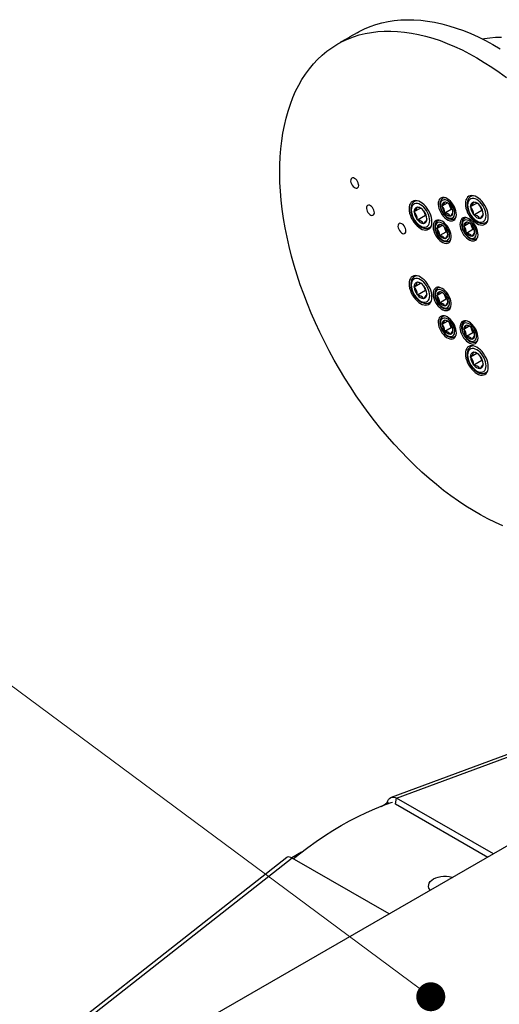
# Model space of a CAD drawing. Header units: millimetres. Extents: x 22 to 588, y 6 to 414.
# Tile 24 of 51: x 415 to 437, y 181 to 225. Entities that reach past the tile are written whole.
import ezdxf

# ---------------------------------------------------------------- set-up
doc = ezdxf.new("R2010")
doc.units = ezdxf.units.MM

# ---------------------------------------------------------------- blocks, each defined once
blk = doc.blocks.new('_DOT')
at = {"color": 0, "linetype": 'ByBlock', "lineweight": -2}
blk.add_line((-0.5, 0), (-1, 0), dxfattribs=at)
at = {"color": 0, "linetype": 'ByBlock', "const_width": 0.5}
blk.add_lwpolyline([(-0.25, 0, 1), (0.25, 0, 1)], format="xyb", close=True, dxfattribs=at)

msp = doc.modelspace()

# ---------------------------------------------------------------- linework, layer by layer
at = {"color": 7, "linetype": 'Continuous', "lineweight": 30}
for p, q in [((434.0619972, 217.062675), (434.0048334, 217.029675)), ((434.0116149, 217.0333916), (434.0048334, 217.029675)), ((435.2591953, 217.112674), (435.2542599, 217.1097363)), ((435.3278567, 217.1523114), (435.2591953, 217.112674)), ((435.3818637, 217.1442891), (435.3580212, 217.1431845)), ((432.7212217, 216.4304598), (432.9994625, 216.5910848)), ((432.7331619, 216.886807), (432.7282223, 216.8838718)), ((432.8018233, 216.9264444), (432.7331619, 216.886807)), ((432.8558303, 216.9184222), (432.8319836, 216.91732)), ((432.8611323, 216.6295268), (432.8641079, 216.6337662)), ((432.8641079, 216.6337662), (432.8700633, 216.6303283)), ((433.972865, 216.6878283), (434.2114541, 216.8255629)), ((433.972865, 216.6878283), (433.9753138, 216.6913157)), ((433.9753138, 216.6815185), (433.972865, 216.6878283)), ((434.0928908, 216.8586067), (434.0953396, 216.8620892)), ((434.0953396, 216.8620892), (434.100237, 216.859262)), ((434.0953396, 216.3721662), (434.3852509, 216.5395284)), ((434.3240157, 216.6973607), (434.2979732, 216.764481)), ((434.3852509, 216.5395284), (434.3240157, 216.6973607)), ((434.3353912, 216.7235104), (434.3402886, 216.7206831)), ((434.3402886, 216.7206831), (434.3427374, 216.7143734)), ((434.4475566, 216.5035601), (434.3852509, 216.5395284)), ((435.2472593, 216.6563292), (435.5255002, 216.8169542)), ((435.2472593, 216.6563292), (435.2502349, 216.6605638)), ((435.2502349, 216.6486543), (435.2472593, 216.6563292)), ((435.3871658, 216.8553938), (435.3901456, 216.8596308)), ((435.3901456, 216.8596308), (435.3961009, 216.8561928)), ((435.3901456, 216.2880498), (435.7507708, 216.4962344)), ((435.6699627, 216.6980958), (435.675918, 216.6946578)), ((435.6793277, 216.6803717), (435.6731701, 216.6962447)), ((435.6735115, 216.6960476), (435.6793277, 216.6803717)), ((435.675918, 216.6946578), (435.6788978, 216.6869805)), ((435.7507708, 216.4962344), (435.6793277, 216.6803717)), ((435.7922897, 216.4722661), (435.7507708, 216.4962344)), ((432.7212217, 216.4304598), (432.7242014, 216.4346968)), ((432.7242014, 216.4227873), (432.7212217, 216.4304598)), ((432.8641079, 216.0621853), (432.8611323, 216.0698602)), ((432.8641079, 216.0621853), (433.2247332, 216.2703699)), ((432.8700633, 216.0587474), (432.8641079, 216.0621853)), ((433.143925, 216.4722312), (433.1498846, 216.4687909)), ((433.1532901, 216.4545071), (433.1471324, 216.4703801)), ((433.147478, 216.4701806), (433.1532901, 216.4545071)), ((433.1498846, 216.4687909), (433.1528602, 216.4611159)), ((433.2247332, 216.2703699), (433.1532901, 216.4545071)), ((433.2662521, 216.2464015), (433.2247332, 216.2703699)), ((433.2897911, 216.1081888), (433.2927709, 216.1005115)), ((433.2927709, 216.1005115), (433.2897911, 216.0962794)), ((433.8305056, 216.0534959), (433.7733419, 216.0204959)), ((434.0953396, 216.3721662), (434.0928908, 216.378476)), ((434.100237, 216.3693389), (434.0953396, 216.3721662)), ((434.3402886, 216.2307601), (434.3353912, 216.2335873)), ((434.3427374, 216.2342426), (434.3402886, 216.2307601)), ((434.4603144, 216.4113308), (434.4627632, 216.4050161)), ((434.4627632, 216.4050161), (434.4603144, 216.4015336)), ((434.5297893, 216.1203226), (434.5869531, 216.1533226)), ((435.0348097, 216.1611785), (434.9776459, 216.1281785)), ((434.9844231, 216.1318975), (434.9776459, 216.1281785)), ((435.3901456, 216.2880498), (435.3871658, 216.2957272)), ((435.3961009, 216.2846119), (435.3901456, 216.2880498)), ((435.675918, 216.1230769), (435.6699627, 216.1265148)), ((435.6788978, 216.1273139), (435.675918, 216.1230769)), ((435.8158287, 216.3340534), (435.8188043, 216.3263833)), ((435.8188043, 216.3263833), (435.8158287, 216.3221439)), ((433.1498846, 215.8972099), (433.143925, 215.9006503)), ((433.1528602, 215.9014493), (433.1498846, 215.8972099)), ((433.4081057, 215.7176435), (433.4767671, 215.7572809)), ((433.7413735, 215.6786541), (433.9799626, 215.8163886)), ((433.7413735, 215.6786541), (433.7438222, 215.6821366)), ((433.7438222, 215.6723443), (433.7413735, 215.6786541)), ((433.7801233, 216.0242125), (433.7733419, 216.0204959)), ((433.8613993, 215.8494276), (433.863848, 215.8529101)), ((433.863848, 215.8529101), (433.8687455, 215.8500829)), ((434.0925242, 215.6881816), (434.0664816, 215.7553019)), ((434.1537593, 215.5303493), (434.0925242, 215.6881816)), ((434.1039038, 215.7143289), (434.1087971, 215.711504)), ((434.1087971, 215.711504), (434.1112458, 215.7051943)), ((434.9456775, 215.7863318), (435.1842666, 215.9240664)), ((434.9456775, 215.7863318), (434.9481263, 215.7898192)), ((434.9481263, 215.780022), (434.9456775, 215.7863318)), ((435.0657033, 215.9571102), (435.0681521, 215.9605927)), ((435.0681521, 215.9605927), (435.0730495, 215.9577655)), ((435.0681521, 215.4706697), (435.3580634, 215.6380319)), ((435.296824, 215.7958666), (435.2707815, 215.8629869)), ((435.3580634, 215.6380319), (435.296824, 215.7958666)), ((435.3082036, 215.8220139), (435.3131011, 215.8191867)), ((435.3131011, 215.8191867), (435.3155498, 215.8128769)), ((435.4203648, 215.6020661), (435.3580634, 215.6380319)), ((435.9341434, 215.943508), (436.0028048, 215.9831454)), ((433.863848, 215.3629871), (433.8613993, 215.3692969)), ((433.863848, 215.3629871), (434.1537593, 215.5303493)), ((433.8687455, 215.3601598), (433.863848, 215.3629871)), ((434.1087971, 215.221581), (434.1039038, 215.2244058)), ((434.1112458, 215.2250635), (434.1087971, 215.221581)), ((434.216065, 215.494381), (434.1537593, 215.5303493)), ((434.2288229, 215.4021517), (434.2312716, 215.3958419)), ((434.2312716, 215.3958419), (434.2288229, 215.3923594)), ((435.0681521, 215.4706697), (435.0657033, 215.4769795)), ((435.0730495, 215.4678424), (435.0681521, 215.4706697)), ((435.3131011, 215.3292636), (435.3082036, 215.3320909)), ((435.3155498, 215.3327462), (435.3131011, 215.3292636)), ((435.4331269, 215.5098343), (435.4355756, 215.5035197)), ((435.4355756, 215.5035197), (435.4331269, 215.5000371)), ((435.5026018, 215.2188261), (435.5597655, 215.2518261)), ((434.2983019, 215.1111411), (434.3554657, 215.144141)), ((432.8018233, 213.5582144), (432.7331619, 213.518577)), ((432.7212217, 213.0622297), (432.9994625, 213.2228548)), ((432.7212217, 213.0622297), (432.7242014, 213.0664667)), ((432.7242014, 213.0545524), (432.7212217, 213.0622297)), ((432.8611323, 213.2612968), (432.8641079, 213.2655362)), ((432.8641079, 213.2655362), (432.8700633, 213.2620982)), ((433.143925, 213.1040012), (433.1498846, 213.1005608)), ((433.1532901, 213.086277), (433.1471324, 213.1021501)), ((433.147478, 213.1019505), (433.1532901, 213.086277)), ((433.1498846, 213.1005608), (433.1528602, 213.0928859)), ((433.2247332, 212.9021398), (433.1532901, 213.086277)), ((433.8305056, 213.0355362), (433.7733419, 213.0025363)), ((432.8641079, 212.6939552), (432.8611323, 212.7016302)), ((432.8641079, 212.6939552), (433.2247332, 212.9021398)), ((432.8700633, 212.6905173), (432.8641079, 212.6939552)), ((433.1498846, 212.5289799), (433.143925, 212.5324202)), ((433.1528602, 212.5332193), (433.1498846, 212.5289799)), ((433.2662521, 212.8781715), (433.2247332, 212.9021398)), ((433.2897911, 212.7399588), (433.2927709, 212.7322814)), ((433.2927709, 212.7322814), (433.2897911, 212.7280444)), ((433.7413735, 212.6606944), (433.9799626, 212.798429)), ((433.7413735, 212.6606944), (433.7438222, 212.664177)), ((433.7438222, 212.6543846), (433.7413735, 212.6606944)), ((433.8613993, 212.8314679), (433.863848, 212.8349553)), ((433.863848, 212.8349553), (433.8687455, 212.8321281)), ((434.0925242, 212.670222), (434.0664816, 212.7373471)), ((434.1537593, 212.5123897), (434.0925242, 212.670222)), ((434.1039038, 212.6963741), (434.1087971, 212.6935493)), ((434.1087971, 212.6935493), (434.1112458, 212.6872346)), ((433.4081057, 212.349411), (433.4767671, 212.3890484)), ((433.863848, 212.3450274), (433.8613993, 212.3513421)), ((433.863848, 212.3450274), (434.1537593, 212.5123897)), ((433.8687455, 212.3422002), (433.863848, 212.3450274)), ((434.1087971, 212.2036214), (434.1039038, 212.2064462)), ((434.1112458, 212.2071088), (434.1087971, 212.2036214)), ((434.216065, 212.4764214), (434.1537593, 212.5123897)), ((434.2288229, 212.3841921), (434.2312716, 212.3778823)), ((434.2312716, 212.3778823), (434.2288229, 212.3743997)), ((434.2897251, 212.0885497), (434.2983019, 212.0931863)), ((434.2983019, 212.0931863), (434.3554657, 212.1261862)), ((434.357316, 212.1479257), (434.3687335, 212.1659905)), ((434.0619972, 211.7590851), (434.0048334, 211.7260852)), ((433.972865, 211.3842433), (434.2114541, 211.5219778)), ((433.972865, 211.3842433), (433.9753138, 211.3877258)), ((433.9753138, 211.3779311), (433.972865, 211.3842433)), ((434.0928908, 211.5550168), (434.0953396, 211.5585018)), ((434.0953396, 211.5585018), (434.100237, 211.5556745)), ((434.0953396, 211.0685763), (434.3852509, 211.2359385)), ((434.3240157, 211.3937708), (434.2979732, 211.4608935)), ((434.3852509, 211.2359385), (434.3240157, 211.3937708)), ((434.3353912, 211.4199229), (434.3402886, 211.4170957)), ((434.3402886, 211.4170957), (434.3427374, 211.4107835)), ((434.4475566, 211.1999702), (434.3852509, 211.2359385)), ((434.9456775, 211.1625544), (435.1842666, 211.300289)), ((435.0348097, 211.5373962), (434.9776459, 211.5043963)), ((435.0657033, 211.3333303), (435.0681521, 211.3368129)), ((435.0681521, 211.3368129), (435.0730495, 211.3339856)), ((435.296824, 211.1720844), (435.2707815, 211.2392071)), ((435.3082036, 211.198234), (435.3131011, 211.1954068)), ((435.3131011, 211.1954068), (435.3155498, 211.189097)), ((434.0953396, 211.0685763), (434.0928908, 211.0748885)), ((434.100237, 211.0657491), (434.0953396, 211.0685763)), ((434.3402886, 210.9271702), (434.3353912, 210.9299975)), ((434.3427374, 210.9306552), (434.3402886, 210.9271702)), ((434.4603144, 211.1077409), (434.4627632, 211.1014311)), ((434.4627632, 211.1014311), (434.4603144, 211.0979462)), ((434.5212166, 210.8120961), (434.5297893, 210.8167352)), ((434.5297893, 210.8167352), (434.5869531, 210.8497351)), ((434.5888075, 210.8714721), (434.6002251, 210.8895394)), ((434.9456775, 211.1625544), (434.9481263, 211.1660369)), ((434.9481263, 211.1562422), (434.9456775, 211.1625544)), ((435.0681521, 210.8468874), (435.0657033, 210.8531996)), ((435.0681521, 210.8468874), (435.3580634, 211.0142496)), ((435.0730495, 210.8440602), (435.0681521, 210.8468874)), ((435.3580634, 211.0142496), (435.296824, 211.1720844)), ((435.4203648, 210.9782838), (435.3580634, 211.0142496)), ((435.4331269, 210.886052), (435.4355756, 210.8797422)), ((435.4355756, 210.8797422), (435.4331269, 210.8762573)), ((435.3278567, 210.4158513), (435.2591953, 210.3762139)), ((435.3131011, 210.7054813), (435.3082036, 210.7083086)), ((435.3155498, 210.7089663), (435.3131011, 210.7054813)), ((435.4940249, 210.5904097), (435.5026018, 210.5950463)), ((435.5026018, 210.5950463), (435.5597655, 210.6280462)), ((435.56162, 210.6497832), (435.5730334, 210.6678529)), ((435.2472593, 209.9198642), (435.5255002, 210.0804892)), ((435.2472593, 209.9198642), (435.2502349, 209.9241036)), ((435.2502349, 209.9121917), (435.2472593, 209.9198642)), ((435.3871658, 210.1189312), (435.3901456, 210.1231682)), ((435.3901456, 210.1231682), (435.3961009, 210.1197303)), ((435.6699627, 209.9616332), (435.675918, 209.9581953)), ((435.6793277, 209.9439115), (435.6731701, 209.9597821)), ((435.6735115, 209.959585), (435.6793277, 209.9439115)), ((435.675918, 209.9581953), (435.6788978, 209.9505179)), ((435.7507708, 209.7597743), (435.6793277, 209.9439115)), ((435.3901456, 209.5515897), (435.3871658, 209.5592671)), ((435.3901456, 209.5515897), (435.7507708, 209.7597743)), ((435.3961009, 209.5481518), (435.3901456, 209.5515897)), ((435.7922897, 209.7358059), (435.7507708, 209.7597743)), ((435.8158287, 209.5975932), (435.8188043, 209.5899183)), ((435.8188043, 209.5899183), (435.8158287, 209.5856813)), ((435.675918, 209.3866168), (435.6699627, 209.3900547)), ((435.6788978, 209.3908537), (435.675918, 209.3866168)), ((435.9341434, 209.2070454), (436.0028048, 209.2466828)), ((467.6390785, 203.4129736), (431.6932382, 190.1489832)), ((431.9290877, 190.1179174), (467.8478129, 203.3719003)), ((450.6474396, 195.909851), (423.7773822, 180.398097)), ((431.8914324, 189.8551042), (431.9290877, 190.1179174)), ((436.2717567, 187.6109479), (431.9290877, 190.1179174)), ((431.2353859, 189.7441538), (431.4153811, 189.8480628)), ((431.4153811, 189.8480628), (431.5182176, 189.9150363)), ((431.4571992, 189.8239217), (431.4153811, 189.8480628)), ((431.5811386, 189.8725367), (431.5182176, 189.9150363)), ((431.8914324, 189.8551042), (436.0253049, 187.4686704)), ((427.0114643, 187.4487407), (391.0583812, 159.2048623)), ((427.2575832, 187.4211152), (391.338858, 159.2042207)), ((427.668443, 187.6850015), (427.2338012, 187.4340881)), ((431.6002522, 184.9141458), (427.2575832, 187.4211152))]:
    msp.add_line(p, q, dxfattribs=at)
at = {"color": 7, "linetype": 'Continuous', "lineweight": 0}
msp.add_line((433.4658209, 181.2014143), (411.9989915, 197.1328193), dxfattribs=at)
at = {"color": 7, "linetype": 'Continuous', "lineweight": 30, "flags": 128}
for points in [[(430.1674219, 224.4589874), (430.2557153, 224.508539), (430.4984601, 224.6308466), (430.7495879, 224.7375832), (431.008732, 224.82861), (431.2755342, 224.9037834), (431.5496109, 224.9630132), (431.8305745, 225.0062023), (432.1180328, 225.0332993), (432.4115772, 225.0442532), (432.7107903, 225.0390614), (433.0152465, 225.0177264), (433.3245201, 224.980275), (433.6381685, 224.926763), (433.9557492, 224.8572706), (434.2768155, 224.7718904), (434.6009079, 224.6707464), (434.9275755, 224.5539773), (435.2563462, 224.4217533), (435.5867606, 224.2742569), (435.9183509, 224.1117047), (436.2506493, 223.9343132), (436.5831795, 223.7423476)], [(436.6936001, 202.3347488), (436.3631856, 202.4822428), (436.0315953, 202.6447974), (435.6992969, 202.8221865), (435.3667667, 203.0141521), (435.0344683, 203.2204266), (434.702878, 203.440718), (434.3724635, 203.6747124), (434.0436928, 203.922079), (433.7170252, 204.1824722), (433.3929328, 204.4555173), (433.0718666, 204.7408299), (432.7542859, 205.0380085), (432.4406374, 205.3466297), (432.1313639, 205.6662579), (431.8269077, 205.9964405), (431.5276946, 206.3367105), (431.2341502, 206.6865859), (430.9466918, 207.0455729), (430.6657283, 207.4131579), (430.3916515, 207.7888276), (430.1248493, 208.1720467), (429.8657052, 208.5622725), (429.6145775, 208.9589574), (429.3718327, 209.3615322), (429.1378039, 209.7694323), (428.9128282, 210.1820809), (428.697226, 210.5988893), (428.4912965, 211.0192709), (428.2953305, 211.4426344), (428.1096146, 211.8683716), (427.9344018, 212.2958862), (427.7699448, 212.7245723), (427.6164754, 213.1538215), (427.474213, 213.583028), (427.3433554, 214.0115834), (427.2240883, 214.4388818), (427.1165843, 214.8643172), (427.0209911, 215.2872887), (426.9374476, 215.7071951), (426.8660677, 216.1234451), (426.8069525, 216.5354522), (426.7601948, 216.9426228), (426.7258493, 217.3443946), (426.7039709, 217.7401861), (426.694589, 218.1294449), (426.6977163, 218.5116186), (426.7133486, 218.8861644), (426.7414647, 219.2525545), (426.7820269, 219.6102654), (426.8349717, 219.9587984), (426.9002277, 220.2976546), (426.9777062, 220.6263547), (427.0672894, 220.9444361), (427.1688548, 221.2514488), (427.2822636, 221.5469522), (427.407347, 221.8305375), (427.5439323, 222.1017983), (427.6918256, 222.3603452), (427.8508161, 222.6058229), (428.0206806, 222.8378786), (428.2011745, 223.0561861), (428.3920491, 223.2604315), (428.5930306, 223.45033), (428.8038365, 223.6256067), (429.0241675, 223.7860206), (429.2537077, 223.9313453), (429.4921366, 224.0613715), (429.7391172, 224.1759143), (429.9942953, 224.2748179), (430.2573169, 224.3579314), (430.5278027, 224.4251427), (430.8053734, 224.4763644), (431.0896371, 224.511511), (431.380189, 224.5305389), (431.6766162, 224.5334236), (431.9785057, 224.5201554), (432.2854232, 224.4907561), (432.596939, 224.4452695), (432.9126105, 224.3837564), (433.2319909, 224.3063043), (433.5546292, 224.2130228), (433.8800661, 224.1040504), (434.2078422, 223.9795307), (434.5374937, 223.8396486), (434.8685572, 223.6845939), (435.2005606, 223.5145905), (435.5330318, 223.3298815)], [(435.7814748, 224.1805609), (435.8699242, 224.1975403), (436.1186075, 224.2333455), (436.3737476, 224.2528909), (436.6348769, 224.25613)], [(435.5330318, 223.3298815), (435.865503, 223.1307274), (436.1975064, 222.9174079), (436.5285699, 222.6902248), (436.8582214, 222.4494993)], [(430.0529553, 217.9238705), (430.0043051, 217.9442317), (429.959267, 217.9476393), (429.9211747, 217.9338476), (429.8928562, 217.9038669), (429.8764148, 217.8599288), (429.8730641, 217.8052895), (429.8830529, 217.7440057), (429.9056436, 217.6806156), (429.939163, 217.6198231), (429.981116, 217.5661445), (430.0284005, 217.5235459), (430.0775058, 217.495198), (430.1247903, 217.483203), (430.1667475, 217.4884413), (430.2002627, 217.5105356), (430.2228576, 217.5478406), (430.2328464, 217.5975916), (430.2294958, 217.6560995), (430.2130501, 217.7190229), (430.1847316, 217.7816994), (430.1466435, 217.8394691), (430.1016011, 217.888064), (430.0529553, 217.9238705)], [(434.2072057, 217.0098092), (434.1346078, 217.0441753), (434.0643406, 217.0623468), (433.9986673, 217.0637374), (433.9396997, 217.0483012), (433.8893258, 217.0165444), (433.8491683, 216.9694771), (433.820521, 216.9086155), (433.8042987, 216.8359186), (433.8010281, 216.7537153), (433.8108146, 216.6646557), (433.8333379, 216.5716014), (433.8678815, 216.477536), (433.9133284, 216.385489), (433.9682205, 216.2984193), (434.0307959, 216.2191253), (434.0990401, 216.1501523), (434.1707614, 216.0937193), (434.2436543, 216.0516391), (434.3153756, 216.0252644), (434.3836198, 216.0154444), (434.446191, 216.0224928), (434.5010873, 216.046183), (434.5465342, 216.0857581), (434.5810736, 216.1399428), (434.6036011, 216.2069898), (434.6133833, 216.2847526), (434.6101128, 216.370732), (434.5938946, 216.4621564), (434.5652432, 216.5560958), (434.5250899, 216.6495256), (434.474716, 216.7394429), (434.4157441, 216.8229641), (434.3500709, 216.8973982), (434.2798037, 216.9603555), (434.2072057, 217.0098092)], [(434.0139709, 217.033316), (434.004256, 217.0293367), (433.9573171, 216.9929221), (433.9208685, 216.9455892), (433.8948428, 216.8883696), (433.8795435, 216.8215507), (433.875784, 216.746371), (433.88399, 216.6653884), (433.9037779, 216.5817542), (433.9234226, 216.5247665)], [(433.9391855, 216.5215089), (433.9772694, 216.4385599), (434.0252072, 216.3600214), (434.0810223, 216.2891174), (434.1424429, 216.2287461), (434.2069486, 216.1813844), (434.2718969, 216.1489619), (434.3346325, 216.1328168), (434.3925887, 216.1335985), (434.443384, 216.1512898), (434.4849493, 216.1851483), (434.5155774, 216.2338038), (434.5340124, 216.2952558), (434.5395041, 216.3669929), (434.531825, 216.4460755), (434.511291, 216.5292645), (434.478741, 216.6131557), (434.4355068, 216.694318), (434.3833669, 216.7694225), (434.3244414, 216.8354008), (434.2611579, 216.8895423), (434.1960958, 216.9296424), (434.131923, 216.954049), (434.0712653, 216.9617721), (434.0166093, 216.9524905), (433.9701929, 216.9265769), (433.9339129, 216.885107), (433.9092528, 216.8297697), (433.8972283, 216.7628308), (433.8983283, 216.6870353), (433.9125065, 216.6054809), (433.9391855, 216.5215089)], [(434.103103, 217.0542575), (434.052826, 217.0487069), (434.0116149, 217.0333916)], [(435.5330318, 217.0833444), (435.4528348, 217.1223553), (435.3746144, 217.1458238), (435.3002927, 217.1531805), (435.2317029, 217.1442383), (435.170531, 217.1192213), (435.1182857, 217.0787476), (435.0762569, 217.0238053), (435.0454686, 216.955755), (435.0266922, 216.8762636), (435.0203786, 216.7873047), (435.0266922, 216.6910513), (435.0454686, 216.5898811), (435.0762569, 216.4862834), (435.1182857, 216.3828157), (435.170531, 216.282021), (435.2317029, 216.1863763), (435.3002927, 216.098242), (435.3746144, 216.0197887), (435.4528348, 215.9529459), (435.5330318, 215.8993633), (435.6132288, 215.8603524), (435.6914492, 215.8368839), (435.7657709, 215.8295272), (435.8343607, 215.8384694), (435.8955326, 215.8634864), (435.9477779, 215.9039601), (435.9898067, 215.9589023), (436.020595, 216.0269527), (436.0393714, 216.1064441), (436.045685, 216.1954079), (436.0393714, 216.2916563), (436.020595, 216.3928266), (435.9898067, 216.4964243), (435.9477779, 216.599892), (435.8955326, 216.7006867), (435.8343607, 216.7963314), (435.7657709, 216.8844656), (435.6914492, 216.962919), (435.6132288, 217.0297618), (435.5330318, 217.0833444)], [(435.2538806, 217.1073663), (435.2178029, 217.0836136), (435.1715383, 217.0347252), (435.1356671, 216.9754269), (435.1102863, 216.906096), (435.0960069, 216.8272898), (435.0935413, 216.7406073), (435.1031213, 216.6485184), (435.1243254, 216.5537878), (435.1564033, 216.4587124), (435.198449, 216.3653779), (435.2494509, 216.2757794), (435.3083132, 216.1918444), (435.3738052, 216.1154561), (435.4447004, 216.04833), (435.5198019, 215.9920963), (435.5979127, 215.9483319), (435.677684, 215.918701), (435.756899, 215.9049164), (435.824983, 215.9068581), (435.8942261, 215.92442), (435.9322425, 215.94462)], [(435.3262046, 217.0244323), (435.26714, 217.0107701), (435.2161507, 216.9813299), (435.174792, 216.9370002), (435.1443198, 216.8791291), (435.1256572, 216.8094763), (435.1193731, 216.7301563), (435.1256572, 216.643581), (435.1443198, 216.5523758), (435.174792, 216.4593224), (435.2161507, 216.3672409), (435.26714, 216.2789298), (435.3262046, 216.197073), (435.3915533, 216.1241599), (435.4612009, 216.0624022), (435.5330318, 216.0136785), (435.6048627, 215.9794681), (435.6745103, 215.9608122), (435.739859, 215.9582754), (435.7989278, 215.9719352), (435.8499129, 216.0013778), (435.8912716, 216.0457075), (435.9217438, 216.1035786), (435.9404064, 216.1732363), (435.9466905, 216.2525562), (435.9404064, 216.3391316), (435.9217438, 216.4303318), (435.8912716, 216.5233853), (435.8499129, 216.6154668), (435.7989278, 216.7037755), (435.739859, 216.7856347), (435.6745103, 216.8585478), (435.6048627, 216.9203055), (435.5330318, 216.9690292), (435.4612009, 217.0032396), (435.3915533, 217.0218954), (435.3262046, 217.0244323)], [(435.3580212, 217.1431845), (435.2932415, 217.128709), (435.2591953, 217.112674)], [(430.7600614, 216.6950434), (430.712368, 216.7150032), (430.6682107, 216.7183451), (430.6308644, 216.7048236), (430.6031023, 216.6754319), (430.5869811, 216.6323553), (430.5836979, 216.5787868), (430.5934928, 216.518705), (430.615641, 216.4565584), (430.6484987, 216.3969607), (430.689634, 216.3443284), (430.7359913, 216.3025669), (430.7841314, 216.2747762), (430.8304887, 216.2630146), (430.8716241, 216.2681531), (430.9044818, 216.2898142), (430.9266299, 216.3263891), (430.9364248, 216.3751618), (430.9331416, 216.4325211), (430.9170204, 216.4942108), (430.8892541, 216.5556584), (430.851912, 216.6122966), (430.8077547, 216.6599376), (430.7600614, 216.6950434)], [(433.0069942, 216.8574799), (432.9267971, 216.8964908), (432.8485768, 216.9199592), (432.774255, 216.927316), (432.7056653, 216.9183738), (432.6444975, 216.8933543), (432.5922523, 216.8528806), (432.5502193, 216.7979359), (432.5194352, 216.729888), (432.5006546, 216.6503991), (432.4943452, 216.5614328), (432.5006546, 216.4651868), (432.5194352, 216.3640141), (432.5502193, 216.2604189), (432.5922523, 216.1569488), (432.6444975, 216.056154), (432.7056653, 215.9605118), (432.774255, 215.8723775), (432.8485768, 215.7939242), (432.9267971, 215.7270813), (433.0069942, 215.6734988), (433.0871912, 215.6344878), (433.1654157, 215.611017), (433.2397333, 215.6036626), (433.3083273, 215.6126024), (433.369495, 215.6376219), (433.4217402, 215.6780956), (433.4637733, 215.7330354), (433.4945573, 215.8010881), (433.513338, 215.8805771), (433.5196473, 215.9695385), (433.513338, 216.0657894), (433.4945573, 216.166962), (433.4637733, 216.2705524), (433.4217402, 216.3740274), (433.369495, 216.4748222), (433.3083273, 216.5704644), (433.2397333, 216.6586011), (433.1654157, 216.737052), (433.0871912, 216.8038973), (433.0069942, 216.8574799)], [(432.7278471, 216.8814994), (432.6917652, 216.8577442), (432.6455048, 216.8088582), (432.6096337, 216.7495599), (432.5842528, 216.680229), (432.5699693, 216.6014253), (432.5675079, 216.5147403), (432.5770837, 216.422649), (432.5982877, 216.3279232), (432.6303657, 216.2328479), (432.6724114, 216.1395084), (432.7234175, 216.0499125), (432.7822756, 215.9659798), (432.8477676, 215.8895915), (432.918667, 215.822463), (432.9937685, 215.7662294), (433.071875, 215.7224674), (433.1516463, 215.6928365), (433.2308614, 215.6790519), (433.2989454, 215.6809936), (433.3681884, 215.6985554), (433.4062049, 215.7187554)], [(432.8001669, 216.7985678), (432.7411023, 216.7849055), (432.6901173, 216.7554629), (432.6487586, 216.7111332), (432.6182864, 216.6532621), (432.5996238, 216.5836044), (432.5933397, 216.5042845), (432.5996238, 216.4177091), (432.6182864, 216.3265089), (432.6487586, 216.2334554), (432.6901173, 216.1413739), (432.7411023, 216.0530652), (432.8001669, 215.9712085), (432.8655156, 215.8982953), (432.9351633, 215.8365377), (433.0069942, 215.787814), (433.078825, 215.7536035), (433.1484769, 215.7349453), (433.2138256, 215.7324084), (433.2728902, 215.7460706), (433.3238752, 215.7755133), (433.3652339, 215.819843), (433.3957061, 215.877714), (433.4143687, 215.9473669), (433.4206528, 216.0266868), (433.4143687, 216.1132622), (433.3957061, 216.2044673), (433.3652339, 216.2975208), (433.3238752, 216.3896022), (433.2728902, 216.4779109), (433.2138256, 216.5597677), (433.1484769, 216.6326808), (433.078825, 216.6944409), (433.0069942, 216.7431646), (432.9351633, 216.7773751), (432.8655156, 216.7960309), (432.8001669, 216.7985678)], [(432.8319836, 216.91732), (432.7672039, 216.9028444), (432.7331619, 216.886807)], [(433.9234226, 216.5247665), (433.9420009, 216.4807369), (433.9840466, 216.4003191), (434.0343278, 216.3249005), (434.0914747, 216.2566977), (434.1540839, 216.1976889), (434.2207981, 216.149704), (434.2902687, 216.1145387), (434.3608394, 216.094142), (434.4226309, 216.0898756), (434.4799043, 216.0991193), (434.5273574, 216.1201643)], [(434.3053826, 216.7570498), (434.3117426, 216.7331804), (434.3240157, 216.6973607)], [(433.9757142, 216.0006349), (433.9031162, 216.0349962), (433.8328532, 216.0531652), (433.7671758, 216.0545583), (433.7082081, 216.039127), (433.6578342, 216.0073653), (433.6176767, 215.960298), (433.5890295, 215.8994364), (433.5728072, 215.8267395), (433.5695408, 215.7445386), (433.5793231, 215.6554766), (433.6018463, 215.5624223), (433.6363899, 215.4683569), (433.6818368, 215.3763148), (433.7367289, 215.2892451), (433.7993043, 215.2099462), (433.8675485, 215.1409732), (433.9392698, 215.0845402), (434.0121628, 215.04246), (434.0838841, 215.0160853), (434.1521282, 215.0062653), (434.2146995, 215.0133186), (434.2695957, 215.0370088), (434.3150427, 215.076579), (434.349582, 215.1307637), (434.3721095, 215.1978107), (434.3818918, 215.2755784), (434.3786212, 215.361553), (434.3624031, 215.4529773), (434.3337559, 215.5469143), (434.2935984, 215.6403465), (434.2432244, 215.7302686), (434.1842526, 215.813785), (434.1185793, 215.8882191), (434.0483163, 215.9511739), (433.9757142, 216.0006349)], [(435.1800182, 216.1083127), (435.1074203, 216.1426788), (435.0371531, 216.1608503), (434.9714798, 216.1622409), (434.912508, 216.1468071), (434.862134, 216.1150504), (434.8219807, 216.0679806), (434.7933293, 216.0071214), (434.7771112, 215.9344221), (434.7738406, 215.8522188), (434.7836229, 215.7631616), (434.8061504, 215.670105), (434.8406897, 215.576042), (434.8861367, 215.4839949), (434.9410329, 215.3969228), (435.0036042, 215.3176313), (435.0718483, 215.2486582), (435.1435696, 215.1922252), (435.2164626, 215.150145), (435.2881839, 215.1237704), (435.3564281, 215.1139504), (435.4190035, 215.1209963), (435.4738956, 215.144689), (435.5193425, 215.1842641), (435.5538861, 215.2384463), (435.5764093, 215.3054957), (435.5861958, 215.3832561), (435.5829252, 215.4692356), (435.5667029, 215.5606624), (435.5380557, 215.6545994), (435.4978982, 215.7480315), (435.4475243, 215.8379488), (435.3885566, 215.9214676), (435.3228792, 215.9959041), (435.2526162, 216.058859), (435.1800182, 216.1083127)], [(434.9867791, 216.131822), (434.9770643, 216.1278427), (434.9301296, 216.0914257), (434.8936768, 216.0440952), (434.8676553, 215.9868732), (434.852356, 215.9200542), (434.8485923, 215.844877), (434.8567983, 215.7638943), (434.8765904, 215.6802577), (434.8962351, 215.62327)], [(434.911998, 215.6200124), (434.9500819, 215.5370634), (434.9980155, 215.4585273), (435.0538348, 215.3876209), (435.1152554, 215.3272496), (435.1797611, 215.2798879), (435.2447094, 215.2474655), (435.307445, 215.2313203), (435.3653969, 215.2321045), (435.4161965, 215.2497934), (435.4577575, 215.2836543), (435.4883856, 215.3323097), (435.5068207, 215.3937617), (435.5123124, 215.4654989), (435.5046333, 215.5445814), (435.4840993, 215.6277705), (435.4515493, 215.7116617), (435.4083193, 215.7928215), (435.3561752, 215.8679285), (435.2972539, 215.9339043), (435.2339662, 215.9880482), (435.1689041, 216.0281483), (435.1047313, 216.052555), (435.0440778, 216.0602756), (434.9894217, 216.050994), (434.9430012, 216.0250828), (434.9067212, 215.9836129), (434.8820653, 215.9282732), (434.8700366, 215.8613368), (434.8711366, 215.7855412), (434.885319, 215.7039845), (434.911998, 215.6200124)], [(435.0759155, 216.1527611), (435.0256343, 216.1472129), (434.9844231, 216.1318975)], [(432.1742736, 215.8827146), (432.1256277, 215.9030783), (432.0805853, 215.9064882), (432.0424972, 215.8926892), (432.0141788, 215.8627134), (431.9977331, 215.8187778), (431.9943824, 215.7641385), (432.0043754, 215.7028522), (432.0269661, 215.6394622), (432.0604813, 215.5786721), (432.1024385, 215.5249861), (432.149723, 215.4823925), (432.1988283, 215.4540446), (432.2461129, 215.4420447), (432.2880659, 215.4472903), (432.3215852, 215.4693822), (432.344176, 215.5066896), (432.3541648, 215.5564406), (432.3508141, 215.6149485), (432.3343726, 215.6778694), (432.3060541, 215.7405411), (432.2679618, 215.7983181), (432.2229237, 215.8469105), (432.1742736, 215.8827146)], [(433.7824793, 216.024137), (433.7727645, 216.0201625), (433.7258255, 215.9837479), (433.6893769, 215.936415), (433.6633555, 215.8791881), (433.6480519, 215.8123716), (433.6442924, 215.7371919), (433.6524984, 215.6562142), (433.6722906, 215.5725775), (433.691931, 215.5155874)], [(433.7076939, 215.5123346), (433.745782, 215.4293784), (433.7937157, 215.3508423), (433.8495349, 215.2799408), (433.9109513, 215.2195719), (433.9754571, 215.1722053), (434.0404096, 215.1397853), (434.1031452, 215.1236353), (434.1610971, 215.1244243), (434.2118967, 215.1421083), (434.2534577, 215.1759741), (434.2840858, 215.2246247), (434.3025208, 215.2860767), (434.3080126, 215.3578138), (434.3003334, 215.4368964), (434.2797995, 215.5200854), (434.2472495, 215.6039766), (434.2040194, 215.6851365), (434.1518754, 215.7602434), (434.0929541, 215.8262193), (434.0296664, 215.8803632), (433.9646043, 215.9204633), (433.9004315, 215.94487), (433.8397779, 215.9525906), (433.7851219, 215.943309), (433.7387014, 215.9174027), (433.7024214, 215.8759279), (433.6777612, 215.8205955), (433.6657367, 215.7536566), (433.6668368, 215.6778562), (433.681015, 215.5963067), (433.7076939, 215.5123346)], [(433.8716115, 216.0450833), (433.8213345, 216.0395327), (433.7801233, 216.0242125)], [(434.073891, 215.7478707), (434.080251, 215.7240062), (434.0925242, 215.6881816)], [(434.8962351, 215.62327), (434.9148092, 215.5792428), (434.9568591, 215.4988227), (435.0071403, 215.423404), (435.0642872, 215.3552012), (435.1268963, 215.2961924), (435.1936064, 215.24821), (435.263077, 215.2130447), (435.3336519, 215.1926455), (435.3954392, 215.1883816), (435.4527125, 215.1976252), (435.5001657, 215.2186702)], [(435.2781909, 215.8555558), (435.2845508, 215.8316863), (435.296824, 215.7958666)], [(433.691931, 215.5155874), (433.7105093, 215.4715578), (433.752555, 215.39114), (433.8028362, 215.3157263), (433.8599831, 215.2475186), (433.9225923, 215.1885098), (433.9893065, 215.1405249), (434.0587772, 215.1053645), (434.1293479, 215.0849629), (434.1911394, 215.0807014), (434.2484127, 215.089945), (434.2958659, 215.11099)], [(433.0069942, 213.4892498), (432.9267971, 213.5282607), (432.8485768, 213.5517291), (432.774255, 213.5590859), (432.7056653, 213.5501437), (432.6444975, 213.5251242), (432.5922523, 213.4846457), (432.5502193, 213.4297059), (432.5194352, 213.361658), (432.5006546, 213.282169), (432.4943452, 213.1932028), (432.5006546, 213.0969519), (432.5194352, 212.9957841), (432.5502193, 212.8921888), (432.5922523, 212.7887187), (432.6444975, 212.6879215), (432.7056653, 212.5922793), (432.774255, 212.5041474), (432.8485768, 212.4256917), (432.9267971, 212.3588513), (433.0069942, 212.3052662), (433.0871912, 212.2662578), (433.1654157, 212.2427844), (433.2397333, 212.2354326), (433.3083273, 212.2443699), (433.369495, 212.2693894), (433.4217402, 212.3098655), (433.4637733, 212.3648053), (433.4945573, 212.432858), (433.513338, 212.5123422), (433.5196473, 212.6013084), (433.513338, 212.6975593), (433.4945573, 212.798732), (433.4637733, 212.9023224), (433.4217402, 213.0057925), (433.369495, 213.1065921), (433.3083273, 213.2022343), (433.2397333, 213.290371), (433.1654157, 213.3688219), (433.0871912, 213.4356672), (433.0069942, 213.4892498)], [(432.7261023, 213.5126073), (432.6848953, 213.4835469), (432.640051, 213.4332057), (432.6055834, 213.3725424), (432.5816524, 213.301878), (432.5689325, 213.2218941), (432.5680979, 213.1343235), (432.5792837, 213.0417067), (432.6020093, 212.9468034), (432.6354908, 212.851845), (432.6788093, 212.7589023), (432.7309449, 212.6699586), (432.7936594, 212.5833276)], [(432.8001669, 212.602976), (432.8655156, 212.5300628), (432.9351633, 212.4683052), (433.0069942, 212.4195815), (433.078825, 212.385371), (433.1484769, 212.3667128), (433.2138256, 212.3641759), (433.2728902, 212.3778381), (433.3238752, 212.4072832), (433.3652339, 212.4516129), (433.3957061, 212.509484), (433.4143687, 212.5791368), (433.4206528, 212.6584567), (433.4143687, 212.7450321), (433.3957061, 212.8362324), (433.3652339, 212.9292907), (433.3238752, 213.0213722), (433.2728902, 213.1096809), (433.2138256, 213.1915376), (433.1484769, 213.2644508), (433.078825, 213.3262108), (433.0069942, 213.3749346), (432.9351633, 213.409145), (432.8655156, 213.4278008), (432.8001669, 213.4303377), (432.7411023, 213.4166755), (432.6901173, 213.3872328), (432.6487586, 213.3429031), (432.6182864, 213.2850272), (432.5996238, 213.2153743), (432.5933397, 213.1360544), (432.5996238, 213.0494791), (432.6182864, 212.9582788), (432.6487586, 212.8652253), (432.6901173, 212.7731439), (432.7411023, 212.6848327), (432.8001669, 212.602976)], [(432.7331619, 213.518577), (432.7285131, 213.5158194), (432.7269663, 213.5148678)], [(433.9757142, 212.9826753), (433.9031162, 213.0170414), (433.8328532, 213.0352105), (433.7671758, 213.0366036), (433.7082081, 213.0211673), (433.6578342, 212.9894057), (433.6176767, 212.9423432), (433.5890295, 212.8814816), (433.5728072, 212.8087798), (433.5695408, 212.726579), (433.5793231, 212.6375218), (433.6018463, 212.5444627), (433.6363899, 212.4504022), (433.6818368, 212.3583551), (433.7367289, 212.2712855), (433.7993043, 212.191989), (433.8675485, 212.123016), (433.9392698, 212.066583), (434.0121628, 212.0245028), (434.0838841, 211.9981281), (434.1521282, 211.9883081), (434.2146995, 211.9953589), (434.2695957, 212.0190491), (434.3150427, 212.0586243), (434.349582, 212.1128041), (434.3721095, 212.1798559), (434.3818918, 212.2576187), (434.3786212, 212.3435933), (434.3624031, 212.4350225), (434.3337559, 212.5289595), (434.2935984, 212.6223868), (434.2432244, 212.712309), (434.1842526, 212.7958303), (434.1185793, 212.8702643), (434.0483163, 212.9332192), (433.9757142, 212.9826753)], [(433.7710154, 212.9998642), (433.7621856, 212.9956514), (433.7173919, 212.956801), (433.6831223, 212.9073876), (433.6592714, 212.8481386), (433.6462986, 212.7794363), (433.6450089, 212.7028113), (433.6556763, 212.6210064), (433.6777781, 212.5371704), (433.7103998, 212.4538463), (433.7524497, 212.3733532), (433.8027182, 212.2979272), (433.8598483, 212.2297025), (433.922449, 212.1706694), (433.9891506, 212.1226602), (434.0586212, 212.0874681), (434.1291919, 212.06703), (434.1909918, 212.0627345), (434.2482821, 212.0719464), (434.2866483, 212.0889392)], [(432.7936594, 212.5833276), (432.8283379, 212.5424385), (432.8977832, 212.4725041), (432.9717973, 212.412973), (433.0491663, 212.3654562), (433.1286257, 212.3315789), (433.2082791, 212.3130882), (433.2852519, 212.3112514), (433.3561176, 212.325959), (433.4060616, 212.3497442)], [(434.2649554, 212.1726748), (434.2916343, 212.225844), (434.3058125, 212.2910286), (434.3069125, 212.3655541), (434.2948838, 212.4463786), (434.2702279, 212.5301854), (434.2339479, 212.6135433), (434.1875274, 212.6930456), (434.1328713, 212.7654366), (434.0722178, 212.827745), (434.008045, 212.8774258), (433.9429829, 212.9124497), (433.8796952, 212.9313714), (433.8207739, 212.9334246), (433.7686298, 212.9185219), (433.7253998, 212.8872744), (433.6928498, 212.8409646), (433.6723159, 212.7814835), (433.6646367, 212.7112671), (433.6701284, 212.6331943), (433.6885635, 212.5504528), (433.7191916, 212.4664397), (433.7607526, 212.3845886), (433.8115522, 212.3082526), (433.8695041, 212.2405562), (433.9322397, 212.1842708), (433.9971922, 212.1416983), (434.0616937, 212.1145905), (434.1231143, 212.1040471), (434.1789336, 212.1105059), (434.2268672, 212.1336942), (434.2649554, 212.1726748)], [(434.073891, 212.7299159), (434.080251, 212.7060465), (434.0925242, 212.670222)], [(434.2983019, 212.0931863), (434.3177359, 212.1062048), (434.357316, 212.1479257)], [(434.2072057, 211.7062241), (434.1346078, 211.7405878), (434.0643406, 211.7587593), (433.9986673, 211.76015), (433.9396997, 211.7447162), (433.8893258, 211.7129545), (433.8491683, 211.6658897), (433.820521, 211.605028), (433.8042987, 211.5323287), (433.8010281, 211.4501278), (433.8108146, 211.3610682), (433.8333379, 211.2680116), (433.8678815, 211.1739486), (433.9133284, 211.0819016), (433.9682205, 210.9948319), (434.0307959, 210.9155355), (434.0990401, 210.8465648), (434.1707614, 210.7901294), (434.2436543, 210.7480492), (434.3153756, 210.721677), (434.3836198, 210.7118546), (434.446191, 210.7189054), (434.5010873, 210.7425956), (434.5465342, 210.7821707), (434.5810736, 210.836353), (434.6036011, 210.9034023), (434.6133833, 210.9811652), (434.6101128, 211.0671422), (434.5938946, 211.158569), (434.5652432, 211.2525084), (434.5250899, 211.3459357), (434.474716, 211.4358578), (434.4157441, 211.5193767), (434.3500709, 211.5938107), (434.2798037, 211.656768), (434.2072057, 211.7062241)], [(434.0025027, 211.7234155), (433.9936772, 211.7191978), (433.9488835, 211.6803499), (433.9146139, 211.6309364), (433.890763, 211.5716851), (433.8777902, 211.5029851), (433.8765005, 211.4263577), (433.8871679, 211.3445552), (433.9092697, 211.2607217), (433.9418913, 211.1773952), (433.9839412, 211.096902), (434.0342098, 211.0214736), (434.0913398, 210.9532489), (434.1539406, 210.8942183), (434.2206422, 210.8462066), (434.2901128, 210.811017), (434.3606835, 210.7905789), (434.4224834, 210.7862833), (434.4797694, 210.7954977), (434.5181399, 210.8124856)], [(434.4964427, 210.8962237), (434.5231217, 210.9493929), (434.5373041, 211.014575), (434.5384041, 211.0891029), (434.5263754, 211.169925), (434.5017195, 211.2537318), (434.4654395, 211.3370921), (434.4190189, 211.4165945), (434.3643629, 211.488983), (434.3037094, 211.5512915), (434.2395366, 211.6009747), (434.1744745, 211.6359961), (434.1111868, 211.6549202), (434.0522655, 211.6569734), (434.0001214, 211.6420708), (433.9568914, 211.6108257), (433.9243414, 211.5645135), (433.9038074, 211.5050324), (433.8961283, 211.434816), (433.90162, 211.3567407), (433.920055, 211.2740016), (433.9506832, 211.1899861), (433.9922442, 211.1081375), (434.0430438, 211.0317991), (434.1009957, 210.9641026), (434.1637313, 210.9078172), (434.2286796, 210.8652496), (434.2931853, 210.8381369), (434.3546059, 210.8275935), (434.4104252, 210.8340523), (434.4583588, 210.857243), (434.4964427, 210.8962237)], [(434.3053826, 211.4534624), (434.3117426, 211.4295929), (434.3240157, 211.3937708)], [(435.1800182, 211.4845352), (435.1074203, 211.5188989), (435.0371531, 211.5370704), (434.9714798, 211.5384611), (434.912508, 211.5230297), (434.862134, 211.4912681), (434.8219807, 211.4442008), (434.7933293, 211.3833416), (434.7771112, 211.3106398), (434.7738406, 211.2284389), (434.7836229, 211.1393817), (434.8061504, 211.0463227), (434.8406897, 210.9522621), (434.8861367, 210.8602151), (434.9410329, 210.773143), (435.0036042, 210.693849), (435.0718483, 210.6248784), (435.1435696, 210.5684429), (435.2164626, 210.5263627), (435.2881839, 210.4999905), (435.3564281, 210.4901681), (435.4190035, 210.4972165), (435.4738956, 210.5209091), (435.5193425, 210.5604842), (435.5538861, 210.6146641), (435.5764093, 210.6817159), (435.5861958, 210.7594763), (435.5829252, 210.8454533), (435.5667029, 210.9368825), (435.5380557, 211.0308195), (435.4978982, 211.1242492), (435.4475243, 211.2141714), (435.3885566, 211.2976878), (435.3228792, 211.3721243), (435.2526162, 211.4350791), (435.1800182, 211.4845352)], [(434.9753152, 211.5017266), (434.9664896, 211.4975113), (434.921696, 211.458661), (434.8874264, 211.4092475), (434.8635713, 211.3499986), (434.8506027, 211.2812962), (434.8493088, 211.2046713), (434.8599761, 211.1228688), (434.8820779, 211.0390352), (434.9146996, 210.9557087), (434.9567495, 210.8752156), (435.0070223, 210.7997872), (435.0641523, 210.73156), (435.1267488, 210.6725318), (435.1934546, 210.6245177), (435.2629253, 210.5893281), (435.3334918, 210.5688924), (435.3952917, 210.5645969), (435.4525819, 210.5738088), (435.4909524, 210.5907967)], [(435.4692552, 210.6745348), (435.4959341, 210.727704), (435.5101123, 210.7928886), (435.5112124, 210.8674165), (435.4991879, 210.9482361), (435.4745278, 211.0320453), (435.4382478, 211.1154057), (435.3918314, 211.1949056), (435.3371754, 211.2672941), (435.2765176, 211.329605), (435.2123449, 211.3792882), (435.1472828, 211.4143097), (435.0839993, 211.4332313), (435.0250738, 211.435287), (434.9729297, 211.4203843), (434.9296997, 211.3891392), (434.8971497, 211.342827), (434.8766157, 211.2833459), (434.8689366, 211.2131295), (434.8744283, 211.1350542), (434.8928633, 211.0523152), (434.9234914, 210.9682997), (434.9650567, 210.8864486), (435.015852, 210.8101126), (435.073804, 210.7424161), (435.1365438, 210.6861307), (435.201492, 210.6435607), (435.2659978, 210.616448), (435.3274142, 210.605907), (435.3832335, 210.6123659), (435.4311671, 210.635559), (435.4692552, 210.6745348)], [(435.2781909, 211.2317759), (435.2845508, 211.2079065), (435.296824, 211.1720844)], [(434.5297893, 210.8167352), (434.5492274, 210.8297537), (434.5888075, 210.8714721)], [(435.5330318, 210.3468843), (435.4528348, 210.3858927), (435.3746144, 210.4093636), (435.3002927, 210.4167179), (435.2317029, 210.4077782), (435.170531, 210.3827611), (435.1182857, 210.342285), (435.0762569, 210.2873428), (435.0454686, 210.2192924), (435.0266922, 210.1398035), (435.0203786, 210.0508397), (435.0266922, 209.9545888), (435.0454686, 209.853421), (435.0762569, 209.7498233), (435.1182857, 209.6463556), (435.170531, 209.5455584), (435.2317029, 209.4499137), (435.3002927, 209.3617819), (435.3746144, 209.2833261), (435.4528348, 209.2164857), (435.5330318, 209.1629007), (435.6132288, 209.1238922), (435.6914492, 209.1004213), (435.7657709, 209.093067), (435.8343607, 209.1020068), (435.8955326, 209.1270238), (435.9477779, 209.1675), (435.9898067, 209.2224422), (436.020595, 209.2904925), (436.0393714, 209.3699815), (436.045685, 209.4589429), (436.0393714, 209.5551962), (436.020595, 209.656364), (435.9898067, 209.7599617), (435.9477779, 209.8634294), (435.8955326, 209.9642266), (435.8343607, 210.0598712), (435.7657709, 210.1480031), (435.6914492, 210.2264588), (435.6132288, 210.2932992), (435.5330318, 210.3468843)], [(435.2521399, 210.3702393), (435.2109329, 210.341179), (435.1660845, 210.2908427), (435.1316168, 210.2301793), (435.10769, 210.1595125), (435.0949701, 210.0795262), (435.0941356, 209.9919555), (435.1053214, 209.8993412), (435.1280469, 209.8044379), (435.1615284, 209.7094794), (435.2048469, 209.6165343), (435.2569826, 209.527593), (435.3196971, 209.440962)], [(435.2591953, 210.3762139), (435.2545507, 210.3734563), (435.2529997, 210.3725022)], [(435.5026018, 210.5950463), (435.5220357, 210.6080672), (435.56162, 210.6497832)], [(435.3262046, 209.4606104), (435.3915533, 209.3876973), (435.4612009, 209.3259397), (435.5330318, 209.2772159), (435.6048627, 209.2430055), (435.6745103, 209.2243497), (435.739859, 209.2218128), (435.7989278, 209.2354726), (435.8499129, 209.2649152), (435.8912716, 209.3092474), (435.9217438, 209.3671184), (435.9404064, 209.4367713), (435.9466905, 209.5160912), (435.9404064, 209.6026666), (435.9217438, 209.6938693), (435.8912716, 209.7869227), (435.8499129, 209.8790042), (435.7989278, 209.9673153), (435.739859, 210.0491721), (435.6745103, 210.1220877), (435.6048627, 210.1838453), (435.5330318, 210.232569), (435.4612009, 210.2667795), (435.3915533, 210.2854353), (435.3262046, 210.2879697), (435.26714, 210.2743099), (435.2161507, 210.2448673), (435.174792, 210.2005376), (435.1443198, 210.1426665), (435.1256572, 210.0730112), (435.1193731, 209.9936913), (435.1256572, 209.907116), (435.1443198, 209.8159157), (435.174792, 209.7228622), (435.2161507, 209.6307783), (435.26714, 209.5424672), (435.3262046, 209.4606104)], [(435.3196971, 209.440962), (435.3543713, 209.4000754), (435.4238209, 209.3301385), (435.497835, 209.2706075), (435.5752039, 209.2230907), (435.6546634, 209.1892134), (435.7343125, 209.1707226), (435.8112895, 209.1688859), (435.8821552, 209.1835934), (435.9320992, 209.2073787)], [(431.5182176, 189.9150363), (431.54071, 189.9895487), (431.5745985, 190.0532207), (431.6186941, 190.1038354), (431.6714546, 190.139614), (431.7310323, 190.1593069), (431.7953455, 190.1622256), (431.8621438, 190.1482629), (431.9290877, 190.1179174)], [(427.2996195, 187.3968443), (427.5805044, 187.6176134), (427.9523001, 187.896943), (428.3257519, 188.1629198), (428.7004475, 188.4152619), (429.075973, 188.6536868), (429.4519138, 188.8779256), (429.8278546, 189.0877387), (430.2033801, 189.2828865), (430.5780757, 189.4631587), (430.9515275, 189.6283601), (431.3233232, 189.7782967), (431.6930517, 189.9128137), (431.7493303, 189.9319964)], [(431.8580481, 189.869235), (431.8646536, 189.867248), (431.8914324, 189.8551042)], [(427.2575832, 187.4211152), (427.1928351, 187.4527284), (427.132548, 187.4704499), (427.0788331, 187.4736495), (427.0335706, 187.4622205), (427.0114643, 187.4487407)], [(433.4478779, 185.980756), (433.4247076, 186.0075577), (433.3865052, 186.080099), (433.3698096, 186.1536058), (433.3741744, 186.2299494), (433.3992601, 186.3025859), (433.4458016, 186.3733553), (433.5098606, 186.4361413), (433.5933052, 186.4926876), (433.6890224, 186.5381617), (433.7998408, 186.5739848), (433.9164591, 186.5972363), (434.0422316, 186.6087627), (434.1667425, 186.6077663), (434.2934592, 186.5944132), (434.4118012, 186.5699993), (434.4484261, 186.5583577)]]:
    msp.add_lwpolyline(points, dxfattribs=at)
at = {"color": 7, "linetype": 'Continuous', "lineweight": 30}
for centre, radius, start, end in [((432.8974933, 216.4584375), 0.1749105, 101.99832695, 187.8008705), ((432.4700229, 216.7588732), 0.4119431, 308.09910186, 341.70009559), ((432.8420234, 216.2655111), 0.3658932, 34.40048985, 85.60488668), ((432.8266054, 216.2374826), 0.3952421, 57.36261031, 83.68742484), ((434.1239439, 216.7118179), 0.1500375, 101.94475658, 187.8538669), ((433.7575531, 216.9693282), 0.353144, 308.07076781, 341.72785567), ((434.5027586, 216.7118305), 0.5283151, 183.28914514, 219.12222787), ((433.6822335, 216.3934762), 0.4109312, 357.90807195, 44.50330106), ((434.0764353, 216.5464844), 0.3136819, 34.35708023, 85.64829631), ((434.063071, 216.5220671), 0.3392369, 57.36877454, 83.71018053), ((434.7880499, 216.8758195), 0.4971673, 201.03580238, 226.21031158), ((433.9329223, 216.3810392), 0.5282613, 3.28725993, 39.12411308), ((435.4235439, 216.6842924), 0.1749259, 102.00300578, 187.79619167), ((434.9961837, 216.9846507), 0.411794, 308.09284084, 341.70635661), ((435.8653766, 216.6842937), 0.6161732, 183.31582898, 219.0953169), ((434.9082412, 216.3129382), 0.4792337, 357.9418582, 44.46928769), ((435.368059, 216.4913721), 0.3658969, 34.40076631, 85.60461022), ((435.3526499, 216.4633666), 0.395222, 57.36193036, 83.68810479), ((435.200687, 216.298414), 0.6161732, 3.31582898, 39.0953169), ((436.2335032, 216.8957738), 0.5945658, 201.24057596, 219.94697288), ((433.3392701, 216.4583983), 0.6160986, 183.3135902, 219.09755568), ((432.3821632, 216.087054), 0.4792776, 357.94411513, 44.46703075), ((433.171964, 216.2654659), 0.3658915, 214.40036312, 265.60501341), ((432.8389469, 215.6886009), 0.3714521, 34.81064853, 85.194728), ((432.6746494, 216.0725495), 0.6161732, 3.31582898, 39.0953169), ((433.1164821, 216.0725507), 0.1749259, 282.00300578, 7.79619167), ((432.920045, 216.210611), 0.3870192, 306.98168167, 342.81751578), ((433.7075203, 216.6699416), 0.5946286, 201.24157258, 219.94597626), ((434.359192, 216.5463633), 0.3136802, 214.35693216, 265.64844437), ((434.073786, 216.0519721), 0.3184672, 34.76970226, 85.23567427), ((434.3116966, 216.3810228), 0.1500265, 281.94084037, 7.85778311), ((434.1434493, 216.499272), 0.3315966, 306.9412294, 342.85739408), ((434.434184, 216.28332), 0.1889551, 299.82982713, 331.48994381), ((435.6980046, 216.4913356), 0.3658969, 214.40076631, 265.60461022), ((435.3649845, 215.9144654), 0.3714521, 34.81064853, 85.194728), ((435.6425197, 216.2984153), 0.1749259, 282.00300578, 7.79619167), ((435.4460827, 216.4364756), 0.3870192, 306.98168167, 342.81751578), ((433.2837324, 215.9284585), 0.2447579, 300.3357162, 330.53336386), ((433.8924492, 215.702641), 0.1500347, 101.94376743, 187.85485604), ((433.5260939, 215.9601264), 0.3531061, 308.06891077, 341.72971271), ((434.2712641, 215.7026498), 0.5283118, 183.28846149, 219.1222909), ((433.4507013, 215.3842859), 0.4109714, 357.90983353, 44.50091886), ((433.8449474, 215.5373067), 0.3136802, 34.35644126, 85.64893527), ((433.8315795, 215.512888), 0.3392369, 57.36877454, 83.71018053), ((434.5565323, 215.8666328), 0.4971402, 201.03605772, 226.21148144), ((433.701462, 215.3718722), 0.5282295, 3.28614266, 39.12523035), ((435.096744, 215.81033), 0.1500265, 101.94084037, 187.85778311), ((434.7303009, 216.0678772), 0.3532197, 308.07448322, 341.72414026), ((435.4755073, 215.8103093), 0.52825, 183.28686464, 219.12450837), ((434.6550131, 215.4919669), 0.4109636, 357.91001845, 44.50135456), ((435.0492487, 215.6449895), 0.3136802, 34.35693216, 85.64844437), ((435.0358904, 215.6205901), 0.3392168, 57.3679796, 83.71097548), ((435.7609361, 215.9743805), 0.4972597, 201.03849588, 226.20876154), ((434.9056821, 215.4795223), 0.5283151, 3.28914514, 39.12222787), ((435.8097863, 216.154294), 0.2447246, 300.33587844, 330.53743452), ((434.1277293, 215.5372293), 0.3137295, 214.36076157, 265.64461497), ((433.8422881, 215.0427773), 0.3184834, 34.77059191, 85.23478462), ((434.0802093, 215.3718414), 0.1500233, 281.93946642, 7.86072539), ((433.9119737, 215.4900788), 0.3315757, 306.94048192, 342.85970989), ((434.2028678, 215.2739803), 0.1887243, 299.80861999, 331.50736965), ((435.3320054, 215.6448684), 0.3136819, 214.35708023, 265.64829631), ((435.0465938, 215.1504676), 0.3184756, 34.77041294, 85.23496359), ((435.2844999, 215.4795328), 0.1500347, 281.94376743, 7.85485604), ((435.1162309, 215.5977973), 0.3316326, 306.94324139, 342.85538209), ((435.4070322, 215.381776), 0.1888961, 299.82756518, 331.49744683), ((432.8548612, 213.3001645), 0.2500295, 89.77793626, 119.12653805), ((432.8974933, 213.0902074), 0.1749105, 101.99832695, 187.8008705), ((432.4633041, 213.3953652), 0.4198115, 308.42305874, 341.3761387), ((433.339273, 213.0901699), 0.616102, 183.31417773, 219.09750105), ((432.38587, 212.7202575), 0.4756272, 357.7555134, 44.65616538), ((432.8420234, 212.897281), 0.3658932, 34.40048985, 85.60488668), ((432.8266054, 212.8692526), 0.3952421, 57.36261031, 83.68742484), ((432.6746494, 212.7043194), 0.6161732, 3.31582898, 39.0953169), ((433.7074524, 213.3016714), 0.5945508, 201.24033777, 219.94721107), ((433.8679002, 212.8335871), 0.1935722, 88.90143648, 120.01359509), ((433.1719505, 212.8972125), 0.3658672, 214.39853985, 265.60683668), ((432.8389469, 212.3203708), 0.3714521, 34.81064853, 85.194728), ((433.1164827, 212.7043196), 0.1749247, 282.00287334, 7.79497741), ((432.8921426, 212.8619948), 0.4196033, 308.41426382, 341.38358693), ((433.8924438, 212.6846851), 0.1500299, 101.94204829, 187.85657519), ((433.5204243, 212.9461515), 0.3597447, 308.3884775, 341.41014598), ((434.2712344, 212.684684), 0.5282818, 183.28797872, 219.12339429), ((433.4538777, 212.3675589), 0.4078441, 357.72118756, 44.69018545), ((433.8449205, 212.5193054), 0.3137287, 34.36068755, 85.64468898), ((433.8315795, 212.4949332), 0.3392369, 57.36877454, 83.71018053), ((434.5566246, 212.8487345), 0.4972484, 201.03884132, 226.20869784), ((433.7014835, 212.3539209), 0.5282075, 3.28537144, 39.12600157), ((433.28613, 212.5578539), 0.2415028, 300.04442816, 330.74452828), ((434.1277293, 212.5192697), 0.3137295, 214.36076157, 265.64461497), ((433.8422881, 212.0248176), 0.3184834, 34.77059191, 85.23478462), ((434.0802184, 212.3538796), 0.1500145, 281.93660226, 7.86202122), ((433.8879528, 212.4890095), 0.3596217, 308.38266818, 341.41595529), ((434.0993951, 211.5571049), 0.1936007, 88.9025846, 120.00984617), ((434.1239396, 211.408231), 0.1500337, 101.94340242, 187.85522105), ((433.7519683, 211.6696635), 0.3596832, 308.38557273, 341.41305075), ((434.5027423, 211.4082368), 0.5282984, 183.28856192, 219.12281108), ((433.6853693, 211.0911053), 0.4078441, 357.72118756, 44.69018545), ((434.0764256, 211.2428802), 0.3136994, 34.35861284, 85.64676369), ((434.063071, 211.2184796), 0.3392369, 57.36877454, 83.71018053), ((434.7880765, 211.5722521), 0.4972001, 201.03712346, 226.20970309), ((433.9329386, 211.0774557), 0.5282447, 3.2866767, 39.12469631), ((435.0967455, 211.1865488), 0.1500281, 101.9412952, 187.85811245), ((434.7246402, 211.4480718), 0.3598467, 308.3935195, 341.40588815), ((435.0721765, 211.3355053), 0.193512, 88.89285738, 120.01581186), ((435.049239, 211.0211929), 0.3136977, 34.35846479, 85.64691174), ((435.0358904, 210.9968102), 0.3392168, 57.3679796, 83.71097548), ((434.3592017, 211.2427902), 0.3136977, 214.35846479, 265.64691174), ((434.073786, 210.7483822), 0.3184672, 34.76970226, 85.23567427), ((434.3117009, 211.0774324), 0.1500227, 281.93948621, 7.85913726), ((434.1193618, 211.212614), 0.3597185, 308.38724091, 341.41138257), ((435.4755021, 211.1865274), 0.5282447, 183.2866767, 219.12469631), ((434.6581595, 210.8694078), 0.407866, 357.72252536, 44.68884765), ((435.3320151, 211.0211029), 0.3136994, 214.35861284, 265.64676369), ((435.0465938, 210.5266853), 0.3184756, 34.77041294, 85.23496359), ((435.7609627, 211.3506207), 0.4972926, 201.03981744, 226.20815256), ((434.9056797, 210.8557418), 0.5283174, 3.28894035, 39.12212235), ((435.2845011, 210.8557521), 0.1500337, 281.94340242, 7.85522105), ((435.0920551, 210.9910089), 0.3598582, 308.3938323, 341.40479118), ((435.3818276, 210.1541815), 0.2536475, 89.9918492, 118.91262511), ((435.4235436, 209.9478304), 0.1749253, 102.00293955, 187.79558455), ((434.9894847, 210.2529004), 0.4196403, 308.4159512, 341.38257291), ((435.865378, 209.9478343), 0.6161749, 183.31612276, 219.09528957), ((434.9119426, 209.5779119), 0.4755888, 357.75322253, 44.6581898), ((435.3680725, 209.7549328), 0.3658726, 34.39894307, 85.60643346), ((435.3526499, 209.726904), 0.395222, 57.36193036, 83.68810479), ((435.2006856, 209.5619506), 0.6161749, 3.31612276, 39.09528957), ((436.2334353, 210.1592735), 0.594488, 201.23934132, 219.94820752), ((435.6979911, 209.7548521), 0.3658726, 214.39894307, 265.60643346), ((435.3649845, 209.1780053), 0.3714521, 34.81064853, 85.194728), ((435.64252, 209.5619546), 0.1749253, 282.00293956, 7.79558455), ((435.4180371, 209.7197282), 0.4197699, 308.42118425, 341.37733986), ((435.8123669, 209.4152934), 0.24123, 300.02608916, 330.76133573)]:
    msp.add_arc(centre, radius, start, end, dxfattribs=at)
msp.add_open_spline([(430.1674219, 224.4589874), (429.2835392, 223.9487329)], degree=1, dxfattribs=at)

# ---------------------------------------------------------------- block references
at = {"color": 7, "linetype": 'Continuous', "lineweight": 0, "xscale": 1.3, "yscale": 1.3, "rotation": 323.4193910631}
msp.add_blockref('_DOT', (433.4658209, 181.2014143, 19.3449697), dxfattribs=at)

doc.saveas('drawing.dxf')
